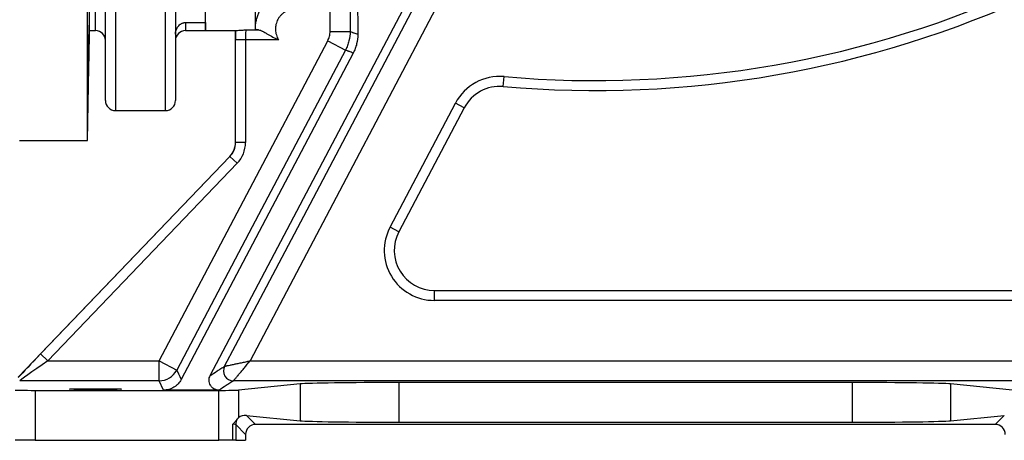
# Model space of a CAD drawing. Header units: millimetres. Extents: x 1605 to 5384, y 1283 to 6159.
# Tile 13 of 25: x 3708 to 4693, y 1283 to 1704. Entities that reach past the tile are written whole.
import ezdxf

# ---------------------------------------------------------------- set-up
doc = ezdxf.new("R2010")
doc.units = ezdxf.units.MM
doc.header["$LTSCALE"] = 2

msp = doc.modelspace()

# ---------------------------------------------------------------- linework, layer by layer
at = {"color": 7, "linetype": 'Continuous', "lineweight": 25}
for p, q in [((3783.96, 1692.87), (3783.96, 2432.87)), ((3775.96, 1582.87), (3775.96, 2062.87)), ((3777.88, 1692.87), (3777.88, 2062.87)), ((3783.96, 1692.87), (3783.96, 2062.87)), ((4045.01, 1963.44), (4046.29, 1689.27)), ((3893.96, 1692.87), (3893.96, 1945.9)), ((3898.71, 1347.73), (4215.59, 1949.62)), ((3943.96, 1694.53), (3943.96, 1945.9)), ((3793.96, 1622.87), (3793.96, 1876.91)), ((3863.96, 1876.91), (3863.96, 1622.87)), ((4123.94, 1714.62), (3938.58, 1362.38)), ((4018.61, 1692.09), (4018.61, 1714.62)), ((4038.61, 1714.62), (4038.61, 1692.09)), ((3793.73, 1699.44), (3793.76, 1699.47)), ((3873.96, 1701), (3893.96, 1701)), ((3893.96, 1701), (3893.96, 1692.87)), ((3934.37, 1693.67), (3947.05, 1693.67)), ((3775.96, 1582.87), (3777.88, 1692.87)), ((3777.88, 1692.87), (3783.96, 1692.87)), ((3873.96, 1692.87), (3893.96, 1692.87)), ((3893.96, 1692.87), (3923.96, 1692.87)), ((3923.96, 1580.9), (3923.96, 1692.87)), ((4018.61, 1692.09), (4038.61, 1692.09)), ((3847.56, 1362.38), (4016.31, 1682.77)), ((3934.05, 1683.69), (3924.05, 1683.69)), ((3924.05, 1580.9), (3924.05, 1683.69)), ((3967.12, 1683.69), (3934.05, 1683.69)), ((3934.05, 1683.69), (3934.05, 1580.9)), ((4016.31, 1682.77), (4034, 1673.45)), ((4041.69, 1670.45), (3869.67, 1343.71)), ((4191.72, 1636.93), (4192.6, 1646.89)), ((4078.57, 1496.16), (4143.96, 1620.37)), ((4152.81, 1615.71), (4087.41, 1491.5)), ((4152.81, 1615.71), (4143.96, 1620.37)), ((3803.96, 1612.87), (3853.96, 1612.87)), ((3707.96, 1582.87), (3775.96, 1582.87)), ((3924.05, 1580.9), (3923.96, 1580.9)), ((3934.05, 1580.9), (3924.05, 1580.9)), ((3706.61, 1346.07), (3918.4, 1567.06)), ((3729, 1369.3), (3918.46, 1567)), ((3918.46, 1567), (3918.4, 1567.06)), ((3925.68, 1560.08), (3918.46, 1567)), ((3925.68, 1560.08), (3736.22, 1362.38)), ((4087.41, 1491.5), (4078.57, 1496.16)), ((4122.81, 1432.87), (4122.81, 1422.87)), ((4122.81, 1432.87), (4740.79, 1432.87)), ((4740.79, 1422.87), (4122.81, 1422.87)), ((3736.22, 1362.38), (3729, 1369.3)), ((3736.22, 1362.38), (3847.56, 1362.38)), ((3847.56, 1362.38), (3865.25, 1353.06)), ((3847.56, 1342.39), (3847.56, 1362.38)), ((3938.58, 1362.38), (4851.07, 1362.38)), ((3913.17, 1357.04), (3913.17, 1357.04)), ((3847.56, 1342.39), (3708.19, 1342.39)), ((3852.03, 1333.04), (3847.56, 1342.39)), ((4860.97, 1342.39), (3922.02, 1342.39)), ((3922.02, 1342.39), (3922.02, 1342.39)), ((3988.74, 1339.28), (3926.87, 1333.15)), ((3988.74, 1339.28), (3988.74, 1302.45)), ((4540.7, 1340.72), (4087.22, 1340.72)), ((4087.22, 1340.72), (4087.22, 1301.01)), ((4540.7, 1340.72), (4540.7, 1301.01)), ((4701.05, 1333.15), (4639.18, 1339.28)), ((4639.18, 1339.28), (4639.18, 1302.45)), ((3723.61, 1332.87), (3723.61, 1282.87)), ((3723.61, 1332.87), (3907.18, 1332.87)), ((3907.47, 1333.04), (3852.03, 1333.04)), ((3907.18, 1282.87), (3907.18, 1332.87)), ((3926.87, 1333.15), (3926.87, 1305.33)), ((3935.06, 1307.77), (3944.08, 1298.74)), ((3935.06, 1307.77), (3988.74, 1302.45)), ((4087.22, 1301.01), (4540.7, 1301.01)), ((4639.18, 1302.45), (4692.86, 1307.77)), ((4683.84, 1298.74), (4692.86, 1307.77)), ((3921.19, 1282.87), (3921.19, 1298.89)), ((3924.18, 1298.65), (3924.18, 1282.87)), ((3934.08, 1288.74), (3924.18, 1298.65)), ((4683.84, 1298.74), (3944.08, 1298.74)), ((3723.61, 1282.87), (3703.62, 1282.87)), ((3723.61, 1282.87), (3907.18, 1282.87)), ((3921.19, 1282.87), (3907.18, 1282.87)), ((3924.18, 1282.87), (3921.19, 1282.87)), ((3924.18, 1282.87), (3934.08, 1282.87)), ((3934.08, 1288.74), (3934.08, 1282.87))]:
    msp.add_line(p, q, dxfattribs=at)
at = {"color": 8, "linetype": 'Continuous', "lineweight": 25}
for p, q in [((3803.96, 1872.69), (3803.96, 1612.87)), ((3853.96, 1612.87), (3853.96, 1872.69)), ((3873.96, 1701), (3873.96, 1692.87))]:
    msp.add_line(p, q, dxfattribs=at)
at = {"color": 7, "linetype": 'Continuous', "lineweight": 25, "flags": 128}
for points in [[(3913.17, 1357.04), (3924.09, 1377.78), (3998.6, 1519.37), (4106.24, 1723.93)], [(4034, 1673.45), (4015.36, 1638.06), (3940.8, 1496.5), (3865.25, 1353.06)], [(3865.25, 1353.06), (3865.59, 1352.36), (3866.92, 1349.55), (3868.3, 1346.63), (3869.67, 1343.71)]]:
    msp.add_lwpolyline(points, dxfattribs=at)
at = {"color": 7, "linetype": 'Continuous', "lineweight": 25}
for centre, radius, start, end in [((4283.96, 2682.87), 1040, 264.96012, 294.8381), ((4283.96, 2682.87), 1050, 264.96012, 294.8381), ((3783.96, 1682.87), 10, 0, 90), ((3873.96, 1682.87), 10, 90, 180), ((4188.2, 1597.08), 50, 84.96012, 152.23429), ((4188.2, 1597.08), 40, 84.96012, 152.23429), ((3803.96, 1622.87), 10, 180, 270), ((3853.96, 1622.87), 10, 270, 0), ((3903.96, 1580.9), 20, 316.21888, 0), ((3903.96, 1580.9), 20.09, 316.21888, 0), ((3903.96, 1580.9), 30.09, 316.21888, 0), ((4122.81, 1472.87), 50, 152.23429, 270), ((4122.81, 1472.87), 40, 152.23429, 270), ((3847.56, 1362.39), 20, 270.00859, 332.214), ((3922.02, 1352.39), 10, 152.28326, 269.95951), ((3922.02, 1352.39), 10, 152.28376, 269.95912), ((3934.18, 1298.64), 10, 146.73684, 179.98126)]:
    msp.add_arc(centre, radius, start, end, dxfattribs=at)
for centre, major_axis, ratio, start_param, end_param in [((3934.4, 1683.69), (0, 10), 0.03491, 0.065837, 1.570796), ((3923.96, 2062.87), (0, 370), 0.017455, 3.141593, 3.16171), ((3924.4, 1683.69), (0, 20), 0.017455, 1.089893, 1.570796), ((3729.73, 1369.3), (28.76, 30), 0.012601, 1.582875, 2.483879), ((3736.95, 1362.38), (28.76, 20), 0.011823, 1.587798, 3.141141), ((4087.22, 1338.98), (100, 0), 0.017455, 1.570796, 2.96706), ((4540.7, 1338.98), (100, 0), 0.017455, 0.174533, 1.570796), ((3723.61, 1333.22), (20, 0), 0.017455, 3.159046, 4.712389), ((3907.18, 1333.22), (20, 0), 0.017455, 4.712389, 6.108652), ((3935.06, 1297.77), (10.36, -4.62), 0.862813, 1.938407, 2.767421), ((4087.22, 1302.76), (100, 0), 0.017455, 3.316126, 4.712389), ((4540.7, 1302.76), (100, 0), 0.017455, 4.712389, 6.108652), ((3914.18, 1298.64), (10, 0), 0.03491, 0.017453, 0.794698), ((3944.09, 1288.74), (-7.07, 7.07), 0.999695, 5.497939, 7.068431), ((4683.83, 1288.74), (-7.07, -7.07), 0.999695, 2.356347, 3.926839)]:
    msp.add_ellipse(centre, major_axis=major_axis, ratio=ratio, start_param=start_param, end_param=end_param, dxfattribs=at)
msp.add_ellipse((3783.96, 1334.09), major_axis=(26, 0), ratio=0.017455, dxfattribs=at)
for points, knots in [([(3943.96, 1694.53), (3943.96, 1697.16), (3944.22, 1699.76), (3944.98, 1703.59), (3945.29, 1704.86), (3946.05, 1707.37), (3946.5, 1708.61), (3948, 1712.24), (3949.23, 1714.54), (3951.4, 1717.8), (3952.19, 1718.86), (3953.86, 1720.9), (3954.74, 1721.87), (3957.5, 1724.63), (3959.51, 1726.29), (3962.79, 1728.48), (3963.92, 1729.17), (3966.23, 1730.4), (3968.59, 1731.52), (3971.04, 1732.4), (3973.54, 1733.16), (3974.83, 1733.49), (3978.7, 1734.26), (3981.32, 1734.52), (3983.96, 1734.52)], [0, 0, 0, 0, 0.125, 0.125, 0.1875, 0.1875, 0.25, 0.25, 0.375, 0.375, 0.4375, 0.4375, 0.5, 0.5, 0.625, 0.625, 0.6875, 0.6875, 0.75, 0.8125, 0.8125, 0.875, 0.875, 1, 1, 1, 1]), ([(3983.96, 1714.62), (3982.16, 1714.62), (3980.39, 1714.38), (3977.81, 1713.67), (3976.95, 1713.37), (3975.31, 1712.66), (3974.51, 1712.26), (3972.99, 1711.35), (3972.25, 1710.84), (3970.84, 1709.72), (3970.18, 1709.11), (3968.95, 1707.83), (3968.37, 1707.15), (3967.32, 1705.71), (3966.83, 1704.94), (3965.55, 1702.58), (3964.92, 1700.92), (3964.09, 1697.41), (3963.91, 1695.63), (3964, 1692.94), (3964.09, 1692.04), (3964.39, 1690.28), (3964.6, 1689.42), (3965.12, 1687.71), (3965.45, 1686.87), (3966.2, 1685.24), (3966.63, 1684.45), (3967.12, 1683.69)], [0, 0, 0, 0, 0.125, 0.125, 0.1875, 0.1875, 0.25, 0.25, 0.3125, 0.3125, 0.375, 0.375, 0.4375, 0.4375, 0.5, 0.5, 0.625, 0.625, 0.75, 0.75, 0.8125, 0.8125, 0.875, 0.875, 0.9375, 0.9375, 1, 1, 1, 1]), ([(3777.12, 1668.53), (3777.13, 1669), (3777.14, 1669.49), (3777.15, 1670.46), (3777.16, 1670.94), (3777.18, 1672.41), (3777.2, 1673.4), (3777.22, 1674.91), (3777.23, 1675.41), (3777.25, 1676.42), (3777.25, 1676.94), (3777.28, 1678.45), (3777.3, 1679.45), (3777.33, 1681.43), (3777.35, 1682.41), (3777.38, 1683.85), (3777.39, 1684.33), (3777.4, 1685.27), (3777.41, 1685.73), (3777.44, 1687.08), (3777.45, 1687.95), (3777.49, 1689.63), (3777.51, 1690.43), (3777.55, 1692.69), (3777.58, 1693.99), (3777.62, 1695.62), (3777.64, 1696.11), (3777.66, 1696.94), (3777.67, 1697.29), (3777.69, 1697.87), (3777.7, 1698.09), (3777.71, 1698.4), (3777.72, 1698.48), (3777.73, 1698.51), (3777.73, 1698.45), (3777.74, 1698.2), (3777.74, 1698.01), (3777.74, 1697.49), (3777.74, 1697.16), (3777.73, 1696.38), (3777.73, 1695.92), (3777.72, 1694.89), (3777.71, 1694.31), (3777.7, 1693.06), (3777.69, 1692.37), (3777.66, 1690.16), (3777.64, 1688.53), (3777.6, 1685.84), (3777.58, 1684.9), (3777.55, 1683.01), (3777.54, 1682.04), (3777.51, 1680.56), (3777.51, 1680.07), (3777.49, 1679.06), (3777.48, 1678.56), (3777.46, 1677.04), (3777.42, 1675.02), (3777.39, 1673.03), (3777.36, 1671.54), (3777.35, 1671.04), (3777.33, 1670.07), (3777.32, 1669.59), (3777.3, 1668.16), (3777.28, 1667.24), (3777.25, 1665.46), (3777.23, 1664.58), (3777.2, 1662.93), (3777.18, 1662.15), (3777.15, 1660.67), (3777.14, 1659.98), (3777.12, 1659.35)], [0, 0, 0, 0, 0.015625, 0.015625, 0.03125, 0.03125, 0.0625, 0.0625, 0.078125, 0.078125, 0.09375, 0.09375, 0.125, 0.125, 0.15625, 0.15625, 0.171875, 0.171875, 0.1875, 0.1875, 0.21875, 0.21875, 0.25, 0.25, 0.3125, 0.3125, 0.34375, 0.34375, 0.375, 0.375, 0.40625, 0.40625, 0.4375, 0.4375, 0.46875, 0.46875, 0.5, 0.5, 0.53125, 0.53125, 0.5625, 0.5625, 0.59375, 0.59375, 0.625, 0.625, 0.6875, 0.6875, 0.71875, 0.71875, 0.75, 0.75, 0.765625, 0.765625, 0.78125, 0.78125, 0.8125, 0.84375, 0.84375, 0.859375, 0.859375, 0.875, 0.875, 0.90625, 0.90625, 0.9375, 0.9375, 0.96875, 0.96875, 1, 1, 1, 1]), ([(3863.96, 1689.35), (3863.96, 1690.08), (3864.03, 1690.79), (3864.27, 1692.17), (3864.45, 1692.85), (3864.91, 1694.15), (3865.18, 1694.77), (3865.83, 1695.96), (3866.2, 1696.53), (3867.04, 1697.6), (3867.5, 1698.1), (3868.26, 1698.78), (3868.52, 1699), (3869.08, 1699.42), (3869.38, 1699.61), (3869.99, 1699.97), (3870.31, 1700.14), (3870.98, 1700.43), (3871.33, 1700.56), (3872.05, 1700.77), (3872.42, 1700.86), (3873.18, 1700.97), (3873.57, 1701), (3873.96, 1701)], [0, 0, 0, 0, 0.125, 0.125, 0.25, 0.25, 0.375, 0.375, 0.5, 0.5, 0.625, 0.625, 0.6875, 0.6875, 0.75, 0.75, 0.8125, 0.8125, 0.875, 0.875, 0.9375, 0.9375, 1, 1, 1, 1]), ([(3924.09, 1692.94), (3924.12, 1692.98), (3924.48, 1693.02), (3925.69, 1693.13), (3926.52, 1693.19), (3927.98, 1693.28), (3928.5, 1693.31), (3929.59, 1693.38), (3930.16, 1693.42), (3931.33, 1693.48), (3931.93, 1693.52), (3932.84, 1693.57), (3933.15, 1693.59), (3933.76, 1693.63), (3934.07, 1693.65), (3934.37, 1693.67)], [0, 0, 0, 0, 0.25, 0.25, 0.5, 0.5, 0.625, 0.625, 0.75, 0.75, 0.875, 0.875, 0.9375, 0.9375, 1, 1, 1, 1]), ([(3947.05, 1693.67), (3946.04, 1693.77), (3945.27, 1693.9), (3944.49, 1694.11), (3944.29, 1694.19), (3944.03, 1694.35), (3943.96, 1694.44), (3943.96, 1694.53)], [0, 0, 0, 0, 0.5, 0.5, 0.75, 0.75, 1, 1, 1, 1]), ([(3947.05, 1693.67), (3947.62, 1693.61), (3948.25, 1693.43), (3949.27, 1693.05), (3949.62, 1692.9), (3950.35, 1692.57), (3950.73, 1692.39), (3951.88, 1691.81), (3952.67, 1691.38), (3954.32, 1690.46), (3955.17, 1689.96), (3957.78, 1688.47), (3959.56, 1687.45), (3962.33, 1685.97), (3963.27, 1685.49), (3964.7, 1684.79), (3965.18, 1684.56), (3966.15, 1684.12), (3966.64, 1683.9), (3967.12, 1683.69)], [0, 0, 0, 0, 0.125, 0.125, 0.1875, 0.1875, 0.25, 0.25, 0.375, 0.375, 0.5, 0.5, 0.75, 0.75, 0.875, 0.875, 0.9375, 0.9375, 1, 1, 1, 1]), ([(4016.31, 1682.77), (4017.07, 1684.21), (4017.64, 1685.71), (4018.22, 1688.05), (4018.37, 1688.85), (4018.57, 1690.47), (4018.61, 1691.28), (4018.61, 1692.09)], [0, 0, 0, 0, 0.5, 0.5, 0.75, 0.75, 1, 1, 1, 1]), ([(4038.61, 1692.09), (4038.61, 1688.83), (4038.22, 1685.65), (4037.26, 1681.74), (4037.04, 1680.96), (4036.56, 1679.42), (4036.29, 1678.65), (4035.43, 1676.37), (4034.76, 1674.89), (4034, 1673.45)], [0, 0, 0, 0, 0.5, 0.5, 0.625, 0.625, 0.75, 0.75, 1, 1, 1, 1]), ([(4038.61, 1692.09), (4039.25, 1691.81), (4039.89, 1691.54), (4040.85, 1691.19), (4041.17, 1691.08), (4041.81, 1690.85), (4042.13, 1690.74), (4043.73, 1690.17), (4045.01, 1689.72), (4046.29, 1689.27)], [0, 0, 0, 0, 0.25, 0.25, 0.375, 0.375, 0.5, 0.5, 1, 1, 1, 1]), ([(4046.29, 1689.27), (4046.3, 1685.99), (4045.92, 1682.78), (4044.97, 1678.84), (4044.75, 1678.06), (4044.27, 1676.5), (4044, 1675.72), (4043.13, 1673.41), (4042.46, 1671.91), (4041.69, 1670.45)], [0, 0, 0, 0, 0.5, 0.5, 0.625, 0.625, 0.75, 0.75, 1, 1, 1, 1]), ([(3777.12, 1668.53), (3777.1, 1667.67), (3777.06, 1666.06), (3776.99, 1662.83), (3776.92, 1659.31), (3776.84, 1655.38), (3776.76, 1651.18), (3776.69, 1646.81), (3776.62, 1642.41), (3776.55, 1638.11), (3776.49, 1634.01), (3776.44, 1630.24), (3776.4, 1626.91), (3776.37, 1624.11), (3776.35, 1621.91), (3776.34, 1620.42), (3776.35, 1619.64), (3776.36, 1619.67), (3776.36, 1619.68)], [0, 0, 0, 0, 0.071937, 0.135543, 0.199149, 0.262765, 0.32638, 0.39, 0.45362, 0.517238, 0.580857, 0.644468, 0.70808, 0.771683, 0.835285, 0.898881, 0.962476, 1, 1, 1, 1]), ([(4041.69, 1670.45), (4040.41, 1670.93), (4039.13, 1671.41), (4037.53, 1672.02), (4037.2, 1672.14), (4036.56, 1672.38), (4036.24, 1672.49), (4035.28, 1672.87), (4034.64, 1673.16), (4034, 1673.45)], [0, 0, 0, 0, 0.5, 0.5, 0.625, 0.625, 0.75, 0.75, 1, 1, 1, 1]), ([(3776.37, 1619.65), (3776.38, 1619.82), (3776.39, 1620.16), (3776.44, 1621.6), (3776.49, 1623.83), (3776.55, 1626.84), (3776.63, 1630.48), (3776.7, 1634.27), (3776.78, 1638.39), (3776.85, 1642.71), (3776.93, 1647.11), (3777, 1651.43), (3777.07, 1655.59), (3777.1, 1658.09), (3777.12, 1659.35)], [0, 0, 0, 0, 0.081899, 0.163801, 0.245703, 0.347847, 0.429778, 0.511708, 0.593639, 0.675569, 0.757503, 0.839438, 0.919719, 1, 1, 1, 1]), ([(3913.17, 1357.04), (3913.2, 1357.05), (3913.45, 1357.1), (3914.12, 1357.24), (3914.39, 1357.3), (3915.02, 1357.43), (3915.38, 1357.5), (3916.56, 1357.75), (3917.5, 1357.95), (3919.58, 1358.39), (3920.72, 1358.63), (3922.55, 1359.01), (3923.18, 1359.14), (3924.46, 1359.41), (3925.11, 1359.55), (3927.1, 1359.97), (3928.47, 1360.26), (3931.28, 1360.85), (3932.72, 1361.15), (3934.91, 1361.61), (3935.64, 1361.76), (3936.74, 1362), (3937.11, 1362.07), (3937.84, 1362.23), (3938.21, 1362.31), (3938.58, 1362.38)], [0, 0, 0, 0, 0.125, 0.125, 0.1875, 0.1875, 0.25, 0.25, 0.375, 0.375, 0.5, 0.5, 0.5625, 0.5625, 0.625, 0.625, 0.75, 0.75, 0.875, 0.875, 0.9375, 0.9375, 0.96875, 0.96875, 1, 1, 1, 1]), ([(3922.02, 1342.39), (3922.04, 1342.41), (3922.2, 1342.61), (3922.64, 1343.13), (3922.81, 1343.35), (3923.22, 1343.84), (3923.46, 1344.12), (3924.22, 1345.05), (3924.84, 1345.8), (3926.2, 1347.43), (3926.94, 1348.33), (3928.13, 1349.77), (3928.54, 1350.26), (3929.38, 1351.27), (3929.8, 1351.79), (3931.1, 1353.35), (3931.99, 1354.43), (3933.82, 1356.64), (3934.76, 1357.77), (3936.19, 1359.49), (3936.66, 1360.07), (3937.38, 1360.94), (3937.62, 1361.22), (3938.1, 1361.8), (3938.34, 1362.1), (3938.58, 1362.38)], [0, 0, 0, 0, 0.125, 0.125, 0.1875, 0.1875, 0.25, 0.25, 0.375, 0.375, 0.5, 0.5, 0.5625, 0.5625, 0.625, 0.625, 0.75, 0.75, 0.875, 0.875, 0.9375, 0.9375, 0.96875, 0.96875, 1, 1, 1, 1]), ([(3898.71, 1347.73), (3901.08, 1349.29), (3903.45, 1350.84), (3906.42, 1352.78), (3907.01, 1353.16), (3908.2, 1353.94), (3908.78, 1354.33), (3910.6, 1355.49), (3911.88, 1356.26), (3913.17, 1357.04)], [0, 0, 0, 0, 0.5, 0.5, 0.625, 0.625, 0.75, 0.75, 1, 1, 1, 1]), ([(3869.67, 1343.71), (3868.83, 1342.12), (3867.81, 1340.68), (3865.97, 1338.71), (3865.31, 1338.09), (3863.91, 1336.95), (3863.18, 1336.43), (3861.65, 1335.5), (3860.85, 1335.08), (3859.17, 1334.34), (3858.31, 1334.04), (3856.57, 1333.54), (3855.68, 1333.36), (3853.87, 1333.11), (3852.95, 1333.04), (3852.03, 1333.04)], [0, 0, 0, 0, 0.25, 0.25, 0.375, 0.375, 0.5, 0.5, 0.625, 0.625, 0.75, 0.75, 0.875, 0.875, 1, 1, 1, 1]), ([(3907.47, 1333.04), (3906.59, 1333.04), (3905.73, 1333.16), (3904.46, 1333.5), (3904.04, 1333.64), (3903.24, 1333.98), (3902.86, 1334.17), (3901.74, 1334.82), (3901.04, 1335.36), (3900.14, 1336.27), (3899.86, 1336.59), (3899.34, 1337.27), (3899.1, 1337.63), (3898.46, 1338.74), (3898.13, 1339.52), (3897.68, 1341.16), (3897.56, 1342), (3897.54, 1343.26), (3897.56, 1343.69), (3897.65, 1344.53), (3897.72, 1344.95), (3898.01, 1346.18), (3898.31, 1346.98), (3898.71, 1347.73)], [0, 0, 0, 0, 0.125, 0.125, 0.1875, 0.1875, 0.25, 0.25, 0.375, 0.375, 0.4375, 0.4375, 0.5, 0.5, 0.625, 0.625, 0.75, 0.75, 0.8125, 0.8125, 0.875, 0.875, 1, 1, 1, 1]), ([(3922.02, 1342.39), (3920.72, 1341.61), (3919.43, 1340.83), (3917.61, 1339.66), (3917.01, 1339.27), (3915.82, 1338.49), (3915.22, 1338.1), (3912.24, 1336.16), (3909.85, 1334.6), (3907.47, 1333.04)], [0, 0, 0, 0, 0.25, 0.25, 0.375, 0.375, 0.5, 0.5, 1, 1, 1, 1]), ([(3921.19, 1298.89), (3921.31, 1299.01), (3921.43, 1299.13), (3921.67, 1299.36), (3921.79, 1299.48), (3922.14, 1299.83), (3922.37, 1300.06), (3923.03, 1300.75), (3923.44, 1301.2), (3924.61, 1302.53), (3925.28, 1303.36), (3925.82, 1304.13)], [0, 0, 0, 0, 0.0625, 0.0625, 0.125, 0.125, 0.25, 0.25, 0.5, 0.5, 1, 1, 1, 1]), ([(3925.82, 1304.13), (3926.04, 1304.44), (3926.25, 1304.69), (3926.6, 1305.08), (3926.76, 1305.23), (3926.87, 1305.33)], [0, 0, 0, 0, 0.5, 0.5, 1, 1, 1, 1])]:
    msp.add_open_spline(points, degree=3, knots=knots, dxfattribs=at)

doc.saveas('drawing.dxf')
